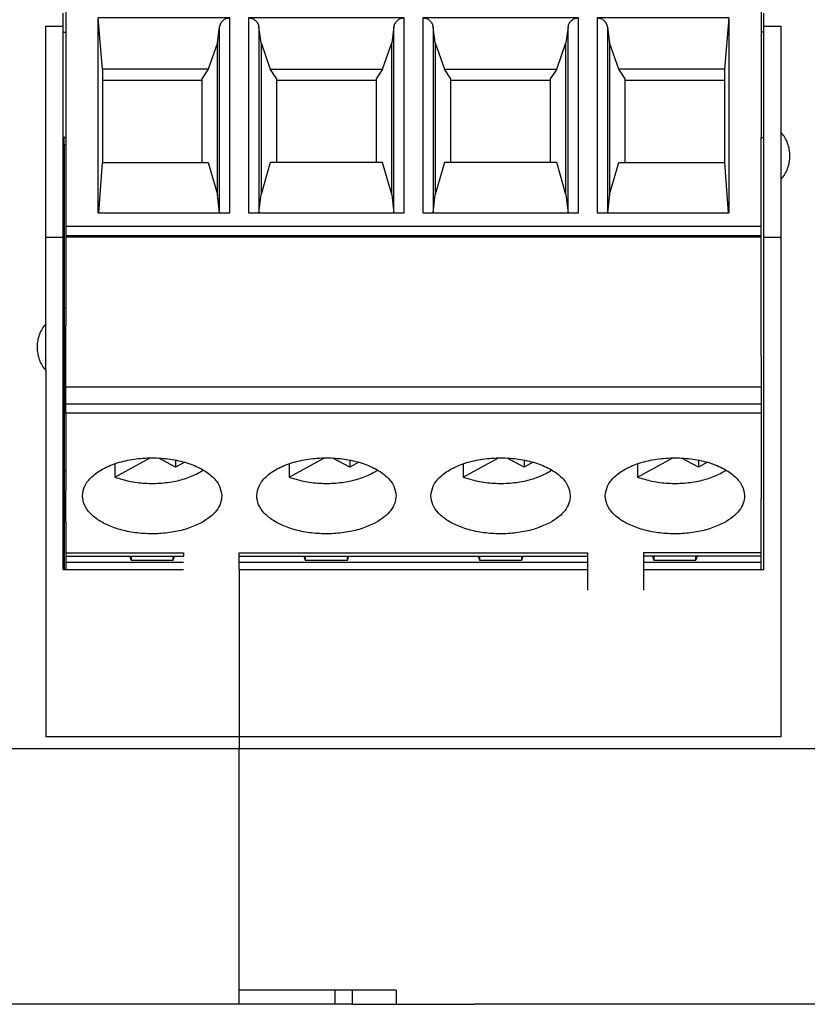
# Model space of a CAD drawing. Header units: inches. Extents: x -1190 to -677, y -1057 to -660.
# Tile 2 of 31: x -1034 to -1011, y -1057 to -1029. Entities that reach past the tile are written whole.
import ezdxf

# ---------------------------------------------------------------- set-up
doc = ezdxf.new("R2010")
doc.units = ezdxf.units.IN

# ---------------------------------------------------------------- blocks, each defined once
blk = doc.blocks.new('MSTBO_2_5-4-G1L_H_Select__00364411_1_5__149', base_point=(-1032.625, -1044.328))
at = {"color": 7, "linetype": 'Continuous'}
for p, q in [((-1032.625, -1032.143), (-1032.625, -1031.943)), ((-1032.625, -1032.143), (-1032.575, -1032.143)), ((-1032.625, -1032.143), (-1032.625, -1036.848)), ((-1032.575, -1036.848), (-1032.625, -1036.848)), ((-1032.625, -1036.848), (-1032.625, -1041.505)), ((-1032.625, -1041.505), (-1032.575, -1041.505)), ((-1032.625, -1041.505), (-1032.625, -1044.328))]:
    blk.add_line(p, q, dxfattribs=at)
blk = doc.blocks.new('MSTBT_2_5-4-ST_IP20_KPL_H_Select_10_1__178', base_point=(-1032.575, -1046.306))
at = {"color": 7, "linetype": 'Continuous'}
for p, q in [((-1032.575, -1026.768), (-1012.625, -1026.768)), ((-1032.575, -1026.768), (-1032.575, -1031.943)), ((-1012.625, -1026.768), (-1012.625, -1031.943)), ((-1031.525, -1029.978), (-1031.65, -1028.509)), ((-1027.866, -1028.509), (-1031.65, -1028.509)), ((-1031.65, -1034.107), (-1031.65, -1028.509)), ((-1022.866, -1028.509), (-1027.334, -1028.509)), ((-1017.866, -1028.509), (-1022.334, -1028.509)), ((-1013.55, -1028.509), (-1017.334, -1028.509)), ((-1013.55, -1028.509), (-1013.675, -1029.978)), ((-1013.55, -1028.509), (-1013.55, -1034.107)), ((-1028.225, -1029.226), (-1028.163, -1028.775)), ((-1026.975, -1029.226), (-1027.037, -1028.775)), ((-1023.163, -1028.775), (-1023.225, -1029.226)), ((-1021.975, -1029.226), (-1022.037, -1028.775)), ((-1018.163, -1028.775), (-1018.225, -1029.226)), ((-1017.037, -1028.775), (-1016.975, -1029.226)), ((-1028.225, -1029.226), (-1028.49, -1029.978)), ((-1028.225, -1033.577), (-1028.225, -1029.226)), ((-1026.975, -1029.226), (-1026.975, -1033.577)), ((-1026.975, -1029.226), (-1026.71, -1029.978)), ((-1023.49, -1029.978), (-1023.225, -1029.226)), ((-1023.225, -1033.577), (-1023.225, -1029.226)), ((-1021.975, -1029.226), (-1021.71, -1029.978)), ((-1021.975, -1029.226), (-1021.975, -1033.577)), ((-1018.49, -1029.978), (-1018.225, -1029.226)), ((-1018.225, -1033.577), (-1018.225, -1029.226)), ((-1016.975, -1029.226), (-1016.975, -1033.577)), ((-1016.71, -1029.978), (-1016.975, -1029.226)), ((-1028.49, -1029.978), (-1031.525, -1029.978)), ((-1031.525, -1029.978), (-1031.525, -1030.311)), ((-1028.49, -1029.978), (-1028.675, -1030.255)), ((-1026.525, -1030.255), (-1026.71, -1029.978)), ((-1026.71, -1029.978), (-1023.49, -1029.978)), ((-1023.49, -1029.978), (-1023.675, -1030.255)), ((-1021.525, -1030.255), (-1021.71, -1029.978)), ((-1021.71, -1029.978), (-1018.49, -1029.978)), ((-1018.49, -1029.978), (-1018.675, -1030.255)), ((-1016.525, -1030.255), (-1016.71, -1029.978)), ((-1013.675, -1029.978), (-1016.71, -1029.978)), ((-1013.675, -1029.978), (-1013.675, -1030.311)), ((-1028.675, -1030.311), (-1031.525, -1030.311)), ((-1031.525, -1030.311), (-1031.525, -1032.661)), ((-1028.675, -1030.255), (-1028.675, -1030.311)), ((-1028.675, -1030.311), (-1028.675, -1032.661)), ((-1026.525, -1030.311), (-1026.525, -1030.255)), ((-1026.525, -1032.661), (-1026.525, -1030.311)), ((-1023.675, -1030.311), (-1026.525, -1030.311)), ((-1023.675, -1030.255), (-1023.675, -1030.311)), ((-1023.675, -1030.311), (-1023.675, -1032.661)), ((-1021.525, -1030.311), (-1021.525, -1030.255)), ((-1021.525, -1032.661), (-1021.525, -1030.311)), ((-1018.675, -1030.311), (-1021.525, -1030.311)), ((-1018.675, -1030.255), (-1018.675, -1030.311)), ((-1018.675, -1030.311), (-1018.675, -1032.661)), ((-1016.525, -1030.311), (-1016.525, -1030.255)), ((-1016.525, -1032.661), (-1016.525, -1030.311)), ((-1013.675, -1030.311), (-1016.525, -1030.311)), ((-1013.675, -1030.311), (-1013.675, -1032.661)), ((-1032.575, -1031.943), (-1032.575, -1034.484)), ((-1012.625, -1034.484), (-1012.625, -1031.943)), ((-1031.626, -1034.107), (-1031.525, -1032.661)), ((-1031.525, -1032.661), (-1028.49, -1032.661)), ((-1028.49, -1032.661), (-1028.225, -1033.577)), ((-1026.71, -1032.661), (-1026.975, -1033.577)), ((-1023.49, -1032.661), (-1026.71, -1032.661)), ((-1023.225, -1033.577), (-1023.49, -1032.661)), ((-1021.71, -1032.661), (-1021.975, -1033.577)), ((-1018.49, -1032.661), (-1021.71, -1032.661)), ((-1018.225, -1033.577), (-1018.49, -1032.661)), ((-1016.975, -1033.577), (-1016.71, -1032.661)), ((-1016.71, -1032.661), (-1013.675, -1032.661)), ((-1013.675, -1032.661), (-1013.574, -1034.107)), ((-1028.166, -1034.107), (-1028.225, -1033.577)), ((-1027.034, -1034.107), (-1026.975, -1033.577)), ((-1023.225, -1033.577), (-1023.166, -1034.107)), ((-1022.034, -1034.107), (-1021.975, -1033.577)), ((-1018.225, -1033.577), (-1018.166, -1034.107)), ((-1016.975, -1033.577), (-1017.034, -1034.107)), ((-1031.65, -1034.107), (-1027.866, -1034.107)), ((-1027.334, -1034.107), (-1022.866, -1034.107)), ((-1022.334, -1034.107), (-1017.866, -1034.107)), ((-1017.334, -1034.107), (-1013.55, -1034.107)), ((-1032.575, -1034.484), (-1032.575, -1034.761)), ((-1012.625, -1034.761), (-1012.625, -1034.484)), ((-1032.575, -1034.761), (-1032.575, -1034.799)), ((-1012.625, -1034.799), (-1032.575, -1034.799)), ((-1032.575, -1034.799), (-1032.575, -1037.344)), ((-1012.625, -1034.799), (-1012.625, -1034.761)), ((-1012.625, -1037.344), (-1012.625, -1034.799)), ((-1032.575, -1039.1), (-1032.575, -1037.344)), ((-1012.625, -1038.205), (-1012.625, -1037.344)), ((-1012.625, -1038.205), (-1012.625, -1039.1)), ((-1012.625, -1039.1), (-1032.575, -1039.1)), ((-1032.575, -1039.582), (-1032.575, -1039.1)), ((-1012.625, -1039.1), (-1012.625, -1039.124)), ((-1012.625, -1039.124), (-1012.625, -1039.582)), ((-1032.575, -1039.852), (-1032.575, -1039.582)), ((-1012.625, -1039.582), (-1012.625, -1039.852)), ((-1032.575, -1039.852), (-1032.575, -1042.061)), ((-1012.625, -1039.852), (-1012.625, -1042.061)), ((-1031.172, -1041.681), (-1030.158, -1041.13)), ((-1031.172, -1041.299), (-1031.172, -1041.681)), ((-1029.427, -1041.397), (-1029.911, -1041.134)), ((-1029.427, -1041.193), (-1029.427, -1041.397)), ((-1029.166, -1041.255), (-1029.427, -1041.397)), ((-1026.172, -1041.681), (-1025.158, -1041.13)), ((-1026.172, -1041.299), (-1026.172, -1041.681)), ((-1024.427, -1041.397), (-1024.911, -1041.134)), ((-1024.427, -1041.193), (-1024.427, -1041.397)), ((-1024.166, -1041.255), (-1024.427, -1041.397)), ((-1021.172, -1041.681), (-1020.158, -1041.13)), ((-1021.172, -1041.299), (-1021.172, -1041.681)), ((-1019.427, -1041.397), (-1019.911, -1041.134)), ((-1019.427, -1041.193), (-1019.427, -1041.397)), ((-1019.166, -1041.255), (-1019.427, -1041.397)), ((-1016.172, -1041.681), (-1015.158, -1041.13)), ((-1016.172, -1041.299), (-1016.172, -1041.681)), ((-1014.427, -1041.397), (-1014.911, -1041.134)), ((-1014.427, -1041.193), (-1014.427, -1041.397)), ((-1014.166, -1041.255), (-1014.427, -1041.397)), ((-1032.575, -1042.963), (-1032.575, -1042.061)), ((-1012.625, -1042.061), (-1012.625, -1042.296)), ((-1012.625, -1042.963), (-1012.625, -1042.296)), ((-1032.575, -1042.963), (-1032.575, -1043.852)), ((-1012.625, -1043.852), (-1012.625, -1042.963)), ((-1032.575, -1043.852), (-1032.575, -1043.949)), ((-1029.2, -1043.852), (-1029.2, -1043.949)), ((-1027.6, -1043.949), (-1027.6, -1043.852)), ((-1017.6, -1043.949), (-1017.6, -1043.852)), ((-1016, -1043.852), (-1016, -1043.949)), ((-1012.625, -1043.906), (-1012.625, -1043.852)), ((-1032.575, -1043.949), (-1029.2, -1043.949)), ((-1027.6, -1043.949), (-1017.6, -1043.949)), ((-1027.6, -1044.328), (-1027.6, -1043.949)), ((-1017.6, -1044.921), (-1017.6, -1043.949)), ((-1016, -1043.949), (-1016, -1044.921)), ((-1012.625, -1043.949), (-1016, -1043.949)), ((-1012.625, -1043.949), (-1012.625, -1043.906)), ((-1027.6, -1044.328), (-1027.6, -1045.837)), ((-1027.6, -1045.837), (-1027.6, -1045.926)), ((-1027.6, -1045.926), (-1027.6, -1046.251)), ((-1027.6, -1046.251), (-1027.6, -1046.306))]:
    blk.add_line(p, q, dxfattribs=at)
at = {"color": 2, "linetype": 'Continuous'}
for p, q in [((-1027.866, -1034.107), (-1027.866, -1028.509)), ((-1027.334, -1028.509), (-1027.334, -1034.107)), ((-1022.866, -1034.107), (-1022.866, -1028.509)), ((-1022.334, -1028.509), (-1022.334, -1034.107)), ((-1017.866, -1034.107), (-1017.866, -1028.509)), ((-1017.334, -1028.509), (-1017.334, -1034.107)), ((-1028.163, -1034.107), (-1028.163, -1028.775)), ((-1027.037, -1028.775), (-1027.037, -1034.107)), ((-1023.163, -1034.107), (-1023.163, -1028.775)), ((-1022.037, -1028.775), (-1022.037, -1034.107)), ((-1018.163, -1034.107), (-1018.163, -1028.775)), ((-1017.037, -1028.775), (-1017.037, -1034.107)), ((-1032.575, -1034.484), (-1012.625, -1034.484)), ((-1012.625, -1034.761), (-1032.575, -1034.761)), ((-1032.575, -1039.582), (-1012.625, -1039.582)), ((-1012.625, -1039.852), (-1032.575, -1039.852)), ((-1032.575, -1043.852), (-1029.2, -1043.852)), ((-1027.6, -1043.852), (-1017.6, -1043.852)), ((-1012.625, -1043.852), (-1016, -1043.852))]:
    blk.add_line(p, q, dxfattribs=at)
at = {"color": 7, "linetype": 'Continuous'}
for points, knots in [([(-1028.163, -1028.775), (-1028.155, -1028.739), (-1028.137, -1028.668), (-1028.067, -1028.581), (-1027.974, -1028.521), (-1027.902, -1028.513), (-1027.866, -1028.509)], [0, 0, 0, 0, 0.1095476, 0.2181972, 0.3257768, 0.4326417, 0.4326417, 0.4326417, 0.4326417]), ([(-1027.334, -1028.509), (-1027.298, -1028.513), (-1027.226, -1028.521), (-1027.133, -1028.581), (-1027.063, -1028.668), (-1027.045, -1028.739), (-1027.037, -1028.775)], [0, 0, 0, 0, 0.1068649, 0.2144446, 0.3230942, 0.4326417, 0.4326417, 0.4326417, 0.4326417]), ([(-1023.163, -1028.775), (-1023.155, -1028.739), (-1023.137, -1028.668), (-1023.067, -1028.581), (-1022.974, -1028.521), (-1022.902, -1028.513), (-1022.866, -1028.509)], [0, 0, 0, 0, 0.1095476, 0.2181972, 0.3257768, 0.4326417, 0.4326417, 0.4326417, 0.4326417]), ([(-1022.334, -1028.509), (-1022.298, -1028.513), (-1022.226, -1028.521), (-1022.133, -1028.581), (-1022.063, -1028.668), (-1022.045, -1028.739), (-1022.037, -1028.775)], [0, 0, 0, 0, 0.1068649, 0.2144446, 0.3230942, 0.4326417, 0.4326417, 0.4326417, 0.4326417]), ([(-1018.163, -1028.775), (-1018.155, -1028.739), (-1018.137, -1028.668), (-1018.067, -1028.581), (-1017.974, -1028.521), (-1017.902, -1028.513), (-1017.866, -1028.509)], [0, 0, 0, 0, 0.1095476, 0.2181972, 0.3257768, 0.4326417, 0.4326417, 0.4326417, 0.4326417]), ([(-1017.334, -1028.509), (-1017.298, -1028.513), (-1017.226, -1028.521), (-1017.133, -1028.581), (-1017.063, -1028.668), (-1017.045, -1028.739), (-1017.037, -1028.775)], [0, 0, 0, 0, 0.1068649, 0.2144446, 0.3230942, 0.4326417, 0.4326417, 0.4326417, 0.4326417]), ([(-1032.1, -1042.218), (-1032.085, -1042.121), (-1032.053, -1041.914), (-1031.826, -1041.647), (-1031.505, -1041.426), (-1031.089, -1041.258), (-1030.611, -1041.153), (-1030.1, -1041.117), (-1029.589, -1041.153), (-1029.111, -1041.258), (-1028.695, -1041.426), (-1028.374, -1041.647), (-1028.147, -1041.914), (-1028.115, -1042.121), (-1028.1, -1042.218)], [0, 0, 0, 0, 0.290046, 0.620104, 1.009866, 1.458796, 1.953281, 2.472248, 2.991215, 3.485699, 3.934629, 4.324392, 4.65445, 4.944495, 4.944495, 4.944495, 4.944495]), ([(-1027.1, -1042.218), (-1027.085, -1042.121), (-1027.053, -1041.914), (-1026.826, -1041.647), (-1026.505, -1041.426), (-1026.089, -1041.258), (-1025.611, -1041.153), (-1025.1, -1041.117), (-1024.589, -1041.153), (-1024.111, -1041.258), (-1023.695, -1041.426), (-1023.374, -1041.647), (-1023.147, -1041.914), (-1023.115, -1042.121), (-1023.1, -1042.218)], [0, 0, 0, 0, 0.290046, 0.620104, 1.009866, 1.458796, 1.953281, 2.472248, 2.991215, 3.485699, 3.934629, 4.324392, 4.65445, 4.944495, 4.944495, 4.944495, 4.944495]), ([(-1022.1, -1042.218), (-1022.085, -1042.121), (-1022.053, -1041.914), (-1021.826, -1041.647), (-1021.505, -1041.426), (-1021.089, -1041.258), (-1020.611, -1041.153), (-1020.1, -1041.117), (-1019.589, -1041.153), (-1019.111, -1041.258), (-1018.695, -1041.426), (-1018.374, -1041.647), (-1018.147, -1041.914), (-1018.115, -1042.121), (-1018.1, -1042.218)], [0, 0, 0, 0, 0.290046, 0.620104, 1.009866, 1.458796, 1.953281, 2.472248, 2.991215, 3.485699, 3.934629, 4.324392, 4.65445, 4.944495, 4.944495, 4.944495, 4.944495]), ([(-1017.1, -1042.218), (-1017.085, -1042.121), (-1017.053, -1041.914), (-1016.826, -1041.647), (-1016.505, -1041.426), (-1016.089, -1041.258), (-1015.611, -1041.153), (-1015.1, -1041.117), (-1014.589, -1041.153), (-1014.111, -1041.258), (-1013.695, -1041.426), (-1013.374, -1041.647), (-1013.147, -1041.914), (-1013.115, -1042.121), (-1013.1, -1042.218)], [0, 0, 0, 0, 0.290046, 0.620104, 1.009866, 1.458796, 1.953281, 2.472248, 2.991215, 3.485699, 3.934629, 4.324392, 4.65445, 4.944495, 4.944495, 4.944495, 4.944495]), ([(-1031.172, -1041.681), (-1031.034, -1041.725), (-1030.749, -1041.814), (-1030.295, -1041.866), (-1029.831, -1041.863), (-1029.384, -1041.795), (-1028.974, -1041.678), (-1028.739, -1041.544), (-1028.628, -1041.481)], [0, 0, 0, 0, 0.433279, 0.894079, 1.363331, 1.820954, 2.248267, 2.630614, 2.630614, 2.630614, 2.630614]), ([(-1026.172, -1041.681), (-1026.034, -1041.725), (-1025.749, -1041.814), (-1025.295, -1041.866), (-1024.831, -1041.863), (-1024.384, -1041.795), (-1023.974, -1041.678), (-1023.739, -1041.544), (-1023.628, -1041.481)], [0, 0, 0, 0, 0.433279, 0.894079, 1.363331, 1.820954, 2.248267, 2.630614, 2.630614, 2.630614, 2.630614]), ([(-1021.172, -1041.681), (-1021.034, -1041.725), (-1020.749, -1041.814), (-1020.295, -1041.866), (-1019.831, -1041.863), (-1019.384, -1041.795), (-1018.974, -1041.678), (-1018.739, -1041.544), (-1018.628, -1041.481)], [0, 0, 0, 0, 0.433279, 0.894079, 1.363331, 1.820954, 2.248267, 2.630614, 2.630614, 2.630614, 2.630614]), ([(-1016.172, -1041.681), (-1016.034, -1041.725), (-1015.749, -1041.814), (-1015.295, -1041.866), (-1014.831, -1041.863), (-1014.384, -1041.795), (-1013.974, -1041.678), (-1013.739, -1041.544), (-1013.628, -1041.481)], [0, 0, 0, 0, 0.433279, 0.894079, 1.363331, 1.820954, 2.248267, 2.630614, 2.630614, 2.630614, 2.630614]), ([(-1028.686, -1042.989), (-1028.807, -1043.046), (-1029.062, -1043.165), (-1029.489, -1043.265), (-1029.945, -1043.315), (-1030.41, -1043.305), (-1030.858, -1043.237), (-1031.266, -1043.115), (-1031.614, -1042.946), (-1031.88, -1042.735), (-1032.063, -1042.49), (-1032.088, -1042.306), (-1032.1, -1042.218)], [0, 0, 0, 0, 0.40181, 0.842026, 1.30584, 1.775734, 2.233539, 2.6624, 3.048927, 3.385907, 3.676067, 3.936289, 3.936289, 3.936289, 3.936289]), ([(-1028.1, -1042.218), (-1028.108, -1042.291), (-1028.125, -1042.441), (-1028.251, -1042.65), (-1028.439, -1042.84), (-1028.6, -1042.937), (-1028.686, -1042.989)], [0, 0, 0, 0, 0.215954, 0.449852, 0.713715, 1.01223, 1.01223, 1.01223, 1.01223]), ([(-1023.686, -1042.989), (-1023.807, -1043.046), (-1024.062, -1043.165), (-1024.489, -1043.265), (-1024.945, -1043.315), (-1025.41, -1043.305), (-1025.858, -1043.237), (-1026.266, -1043.115), (-1026.614, -1042.946), (-1026.88, -1042.735), (-1027.063, -1042.49), (-1027.088, -1042.306), (-1027.1, -1042.218)], [0, 0, 0, 0, 0.40181, 0.842026, 1.30584, 1.775734, 2.233539, 2.6624, 3.048927, 3.385907, 3.676067, 3.936289, 3.936289, 3.936289, 3.936289]), ([(-1023.1, -1042.218), (-1023.108, -1042.291), (-1023.125, -1042.441), (-1023.251, -1042.65), (-1023.439, -1042.84), (-1023.6, -1042.937), (-1023.686, -1042.989)], [0, 0, 0, 0, 0.215954, 0.449852, 0.713715, 1.01223, 1.01223, 1.01223, 1.01223]), ([(-1018.686, -1042.989), (-1018.807, -1043.046), (-1019.062, -1043.165), (-1019.489, -1043.265), (-1019.945, -1043.315), (-1020.41, -1043.305), (-1020.858, -1043.237), (-1021.266, -1043.115), (-1021.614, -1042.946), (-1021.88, -1042.735), (-1022.063, -1042.49), (-1022.088, -1042.306), (-1022.1, -1042.218)], [0, 0, 0, 0, 0.40181, 0.842026, 1.30584, 1.775734, 2.233539, 2.6624, 3.048927, 3.385907, 3.676067, 3.936289, 3.936289, 3.936289, 3.936289]), ([(-1018.1, -1042.218), (-1018.108, -1042.291), (-1018.125, -1042.441), (-1018.251, -1042.65), (-1018.439, -1042.84), (-1018.6, -1042.937), (-1018.686, -1042.989)], [0, 0, 0, 0, 0.215954, 0.449852, 0.713715, 1.01223, 1.01223, 1.01223, 1.01223]), ([(-1013.686, -1042.989), (-1013.807, -1043.046), (-1014.062, -1043.165), (-1014.489, -1043.265), (-1014.945, -1043.315), (-1015.41, -1043.305), (-1015.858, -1043.237), (-1016.266, -1043.115), (-1016.614, -1042.946), (-1016.88, -1042.735), (-1017.063, -1042.49), (-1017.088, -1042.306), (-1017.1, -1042.218)], [0, 0, 0, 0, 0.40181, 0.842026, 1.30584, 1.775734, 2.233539, 2.6624, 3.048927, 3.385907, 3.676067, 3.936289, 3.936289, 3.936289, 3.936289]), ([(-1013.1, -1042.218), (-1013.108, -1042.291), (-1013.125, -1042.441), (-1013.251, -1042.65), (-1013.439, -1042.84), (-1013.6, -1042.937), (-1013.686, -1042.989)], [0, 0, 0, 0, 0.215954, 0.449852, 0.713715, 1.01223, 1.01223, 1.01223, 1.01223])]:
    blk.add_open_spline(points, degree=3, knots=knots, dxfattribs=at)
blk = doc.blocks.new('mstbo_2_5-4-g1r_1_5__180', base_point=(-1032.575, -1044.328))
at = {"color": 7, "linetype": 'Continuous'}
for p, q in [((-1032.575, -1031.943), (-1032.575, -1034.484)), ((-1012.625, -1034.484), (-1012.625, -1031.943)), ((-1032.575, -1034.484), (-1032.575, -1034.761)), ((-1012.625, -1034.761), (-1012.625, -1034.484)), ((-1032.575, -1034.761), (-1032.575, -1034.799)), ((-1032.575, -1034.799), (-1032.575, -1037.344)), ((-1012.625, -1034.799), (-1012.625, -1034.761)), ((-1012.625, -1037.344), (-1012.625, -1034.799)), ((-1012.625, -1038.205), (-1012.625, -1037.344)), ((-1012.625, -1038.205), (-1012.625, -1039.1)), ((-1012.625, -1039.1), (-1012.625, -1039.124)), ((-1012.625, -1039.124), (-1012.625, -1039.582)), ((-1012.625, -1039.582), (-1012.625, -1039.852)), ((-1012.625, -1039.852), (-1012.625, -1042.061)), ((-1032.575, -1042.963), (-1032.575, -1042.061)), ((-1012.625, -1042.061), (-1012.625, -1042.296)), ((-1012.625, -1042.963), (-1012.625, -1042.296)), ((-1032.575, -1042.963), (-1032.575, -1043.852)), ((-1012.625, -1043.852), (-1012.625, -1042.963)), ((-1032.575, -1043.852), (-1032.575, -1043.949)), ((-1012.625, -1043.906), (-1012.625, -1043.852)), ((-1032.575, -1043.949), (-1032.575, -1044.13)), ((-1029.2, -1044.13), (-1032.575, -1044.13)), ((-1032.575, -1044.13), (-1032.575, -1044.328)), ((-1030.745, -1043.949), (-1030.705, -1044.067)), ((-1030.705, -1043.949), (-1030.705, -1044.067)), ((-1030.705, -1044.067), (-1029.495, -1044.067)), ((-1029.495, -1044.067), (-1029.495, -1043.949)), ((-1029.495, -1044.067), (-1029.455, -1043.949)), ((-1017.6, -1044.13), (-1027.6, -1044.13)), ((-1025.745, -1043.949), (-1025.705, -1044.067)), ((-1025.705, -1043.949), (-1025.705, -1044.067)), ((-1025.705, -1044.067), (-1024.495, -1044.067)), ((-1024.495, -1044.067), (-1024.495, -1043.949)), ((-1024.495, -1044.067), (-1024.455, -1043.949)), ((-1020.745, -1043.949), (-1020.705, -1044.067)), ((-1020.705, -1043.949), (-1020.705, -1044.067)), ((-1020.705, -1044.067), (-1019.495, -1044.067)), ((-1019.495, -1044.067), (-1019.495, -1043.949)), ((-1019.495, -1044.067), (-1019.455, -1043.949)), ((-1012.625, -1044.13), (-1016, -1044.13)), ((-1015.745, -1043.949), (-1015.705, -1044.067)), ((-1015.705, -1043.949), (-1015.705, -1044.067)), ((-1015.705, -1044.067), (-1014.495, -1044.067)), ((-1014.495, -1044.067), (-1014.495, -1043.949)), ((-1014.495, -1044.067), (-1014.455, -1043.949)), ((-1012.625, -1043.949), (-1012.625, -1043.906)), ((-1012.625, -1044.13), (-1012.625, -1043.949)), ((-1012.625, -1044.328), (-1012.625, -1044.13))]:
    blk.add_line(p, q, dxfattribs=at)
blk = doc.blocks.new('ME_MAX_45_MT_2-2_H_Select__191', base_point=(-1050.2, -1056.8))
at = {"color": 7, "linetype": 'Continuous'}
for p, q in [((-1032.65, -1028.75), (-1032.65, -1028.377)), ((-1033.15, -1034.796), (-1033.15, -1028.75)), ((-1033.15, -1028.75), (-1032.65, -1028.75)), ((-1032.65, -1028.922), (-1032.65, -1028.75)), ((-1032.65, -1031.943), (-1032.65, -1028.922)), ((-1032.65, -1028.922), (-1032.575, -1028.922)), ((-1032.575, -1031.943), (-1032.65, -1031.943)), ((-1032.65, -1034.796), (-1032.65, -1031.943)), ((-1033.15, -1037.288), (-1033.15, -1034.796)), ((-1033.15, -1034.796), (-1032.65, -1034.796)), ((-1032.65, -1044.328), (-1032.65, -1034.796)), ((-1033.15, -1038.621), (-1033.15, -1037.288)), ((-1033.15, -1038.621), (-1033.15, -1049.131)), ((-1032.65, -1044.328), (-1029.2, -1044.328)), ((-1027.6, -1044.328), (-1027.6, -1045.837)), ((-1027.6, -1045.837), (-1027.6, -1045.926)), ((-1027.6, -1045.926), (-1027.6, -1046.251)), ((-1027.6, -1046.251), (-1027.6, -1046.306)), ((-1027.6, -1046.306), (-1027.6, -1049.131)), ((-1027.6, -1049.131), (-1033.15, -1049.131)), ((-1027.6, -1049.131), (-1027.6, -1049.462)), ((-1050.2, -1049.462), (-1027.6, -1049.462)), ((-1027.6, -1056.39), (-1027.6, -1049.462)), ((-1027.6, -1056.8), (-1027.6, -1056.39)), ((-1032.25, -1056.8), (-1043.45, -1056.8)), ((-1027.6, -1056.8), (-1032.25, -1056.8))]:
    blk.add_line(p, q, dxfattribs=at)
for points, knots in [([(-1033.15, -1037.288), (-1033.187, -1037.333), (-1033.263, -1037.425), (-1033.34, -1037.589), (-1033.391, -1037.768), (-1033.397, -1037.892), (-1033.4, -1037.955)], [0, 0, 0, 0, 0.1746961, 0.3552408, 0.5402327, 0.7276158, 0.7276158, 0.7276158, 0.7276158]), ([(-1033.4, -1037.955), (-1033.397, -1038.017), (-1033.391, -1038.141), (-1033.34, -1038.32), (-1033.263, -1038.485), (-1033.187, -1038.576), (-1033.15, -1038.621)], [0, 0, 0, 0, 0.1873831, 0.3723751, 0.5529197, 0.7276158, 0.7276158, 0.7276158, 0.7276158])]:
    blk.add_open_spline(points, degree=3, knots=knots, dxfattribs=at)
blk = doc.blocks.new('ME_MAX_45_MT_2-2_H_Select_1__192', base_point=(-1027.6, -1056.8))
at = {"color": 7, "linetype": 'Continuous'}
for p, q in [((-1012.55, -1028.75), (-1012.55, -1028.377)), ((-1012.55, -1028.922), (-1012.625, -1028.922)), ((-1012.55, -1028.75), (-1012.05, -1028.75)), ((-1012.55, -1028.922), (-1012.55, -1028.75)), ((-1012.55, -1031.943), (-1012.55, -1028.922)), ((-1012.05, -1031.803), (-1012.05, -1028.75)), ((-1012.625, -1031.943), (-1012.55, -1031.943)), ((-1012.55, -1034.796), (-1012.55, -1031.943)), ((-1012.05, -1033.136), (-1012.05, -1031.803)), ((-1012.05, -1034.796), (-1012.05, -1033.136)), ((-1012.55, -1034.796), (-1012.05, -1034.796)), ((-1012.55, -1044.328), (-1012.55, -1034.796)), ((-1012.05, -1049.131), (-1012.05, -1034.796)), ((-1027.6, -1044.328), (-1017.6, -1044.328)), ((-1027.6, -1044.328), (-1027.6, -1045.837)), ((-1016, -1044.328), (-1012.55, -1044.328)), ((-1027.6, -1045.837), (-1027.6, -1045.926)), ((-1027.6, -1045.926), (-1027.6, -1046.251)), ((-1027.6, -1046.251), (-1027.6, -1046.306)), ((-1027.6, -1046.306), (-1027.6, -1049.131)), ((-1012.05, -1049.131), (-1027.6, -1049.131)), ((-1027.6, -1049.131), (-1027.6, -1049.462)), ((-1027.6, -1056.39), (-1027.6, -1049.462)), ((-1027.6, -1049.462), (-1005, -1049.462)), ((-1027.6, -1056.8), (-1027.6, -1056.39)), ((-1023.1, -1056.39), (-1027.6, -1056.39)), ((-1023.1, -1056.39), (-1023.1, -1056.8)), ((-1024.85, -1056.8), (-1027.6, -1056.8)), ((-1024.35, -1056.8), (-1024.85, -1056.8)), ((-1024.35, -1056.8), (-1023.1, -1056.8)), ((-1023.1, -1056.8), (-1020.85, -1056.8)), ((-1009.65, -1056.8), (-1020.85, -1056.8))]:
    blk.add_line(p, q, dxfattribs=at)
for points, knots in [([(-1011.8, -1032.47), (-1011.803, -1032.407), (-1011.809, -1032.283), (-1011.86, -1032.104), (-1011.937, -1031.94), (-1012.013, -1031.848), (-1012.05, -1031.803)], [0, 0, 0, 0, 0.1873831, 0.3723751, 0.5529197, 0.7276158, 0.7276158, 0.7276158, 0.7276158]), ([(-1012.05, -1033.136), (-1012.013, -1033.091), (-1011.937, -1033), (-1011.86, -1032.835), (-1011.809, -1032.657), (-1011.803, -1032.532), (-1011.8, -1032.47)], [0, 0, 0, 0, 0.1746961, 0.3552408, 0.5402327, 0.7276158, 0.7276158, 0.7276158, 0.7276158])]:
    blk.add_open_spline(points, degree=3, knots=knots, dxfattribs=at)
blk = doc.blocks.new('ME_MAX_45_DKL__193', base_point=(-1056.5, -1056.8))
at = {"color": 7, "linetype": 'Continuous'}
for p, q in [((-1056.5, -1052.073), (-1056.5, -1051.35)), ((-1056.5, -1053.258), (-1056.5, -1052.073)), ((-1056.5, -1055.3), (-1056.5, -1053.258)), ((-1047.45, -1056.8), (-1047.45, -1056.39)), ((-1024.85, -1056.8), (-1024.85, -1056.39)), ((-1055, -1056.8), (-1054.9, -1056.8)), ((-1054.9, -1056.8), (-1054.85, -1056.8)), ((-1054.85, -1056.8), (-1050.2, -1056.8)), ((-1047.45, -1056.8), (-1050.2, -1056.8)), ((-1046.95, -1056.8), (-1047.45, -1056.8)), ((-1046.95, -1056.8), (-1045.7, -1056.8)), ((-1045.7, -1056.8), (-1043.45, -1056.8)), ((-1027.6, -1056.8), (-1032.25, -1056.8)), ((-1024.85, -1056.8), (-1027.6, -1056.8)), ((-1024.35, -1056.8), (-1024.85, -1056.8)), ((-1024.35, -1056.8), (-1023.1, -1056.8)), ((-1023.1, -1056.8), (-1020.85, -1056.8))]:
    blk.add_line(p, q, dxfattribs=at)
at = {"color": 2, "linetype": 'Continuous'}
for p, q in [((-1046.95, -1056.8), (-1046.95, -1056.39)), ((-1024.35, -1056.8), (-1024.35, -1056.39))]:
    blk.add_line(p, q, dxfattribs=at)
at = {"color": 7, "linetype": 'Continuous'}
blk.add_arc((-1055, -1055.3), 1.5, 180, 270, dxfattribs=at)
blk = doc.blocks.new('ME_MAX_112_5_2-2_H_Select__194', base_point=(-1056.5, -1056.8))
for name, p in [('ME_MAX_45_MT_2-2_H_Select__191', (-1050.2, -1056.8)), ('ME_MAX_45_MT_2-2_H_Select_1__192', (-1027.6, -1056.8)), ('MSTBT_2_5-4-ST_IP20_KPL_H_Select_10_1__178', (-1032.575, -1046.306)), ('MSTBO_2_5-4-G1L_H_Select__00364411_1_5__149', (-1032.625, -1044.328)), ('mstbo_2_5-4-g1r_1_5__180', (-1032.575, -1044.328)), ('ME_MAX_45_DKL__193', (-1056.5, -1056.8))]:
    blk.add_blockref(name, p)
blk = doc.blocks.new('Drfsicht1', base_point=(-1000, -1000))
blk.add_blockref('ME_MAX_112_5_2-2_H_Select__194', (-1056.5, -1056.8))

msp = doc.modelspace()

# ---------------------------------------------------------------- block references
msp.add_blockref('Drfsicht1', (-1000, -1000))

doc.saveas('drawing.dxf')
